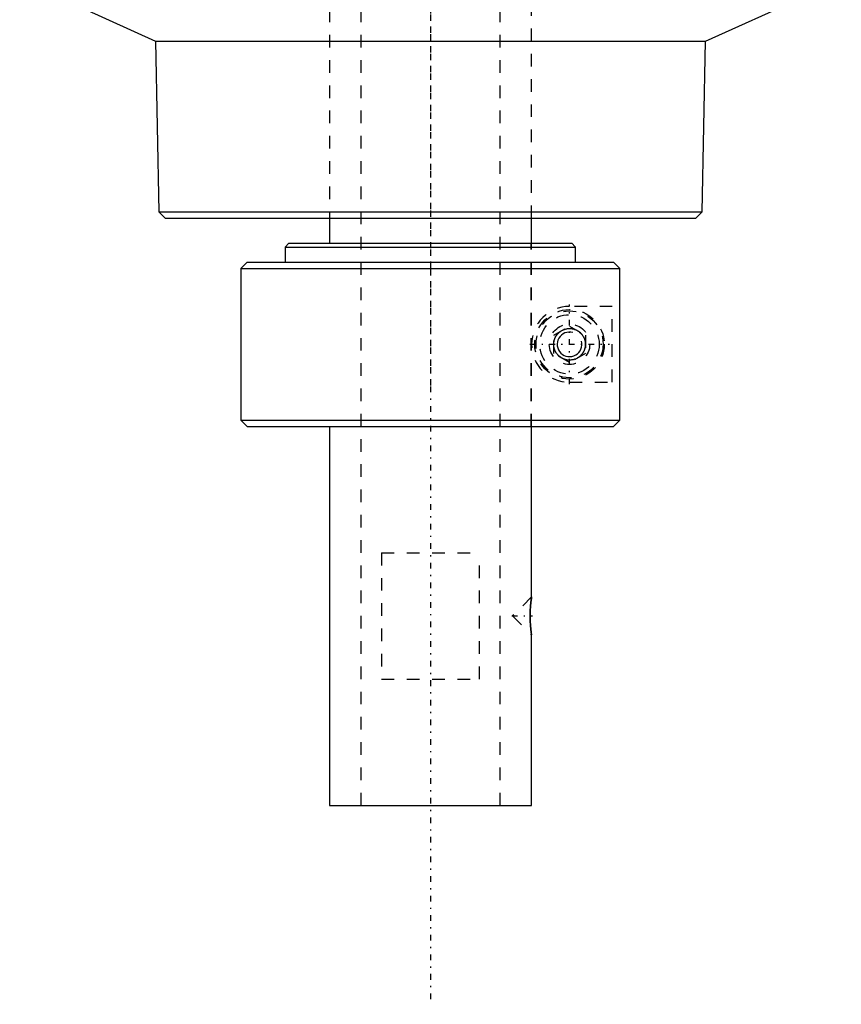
# Model space of a CAD drawing. Extents: x -88 to 88, y -489 to 213.
# Tile 1 of 5: x -32 to 32, y -489 to -411. Entities that reach past the tile are written whole.
import ezdxf

# ---------------------------------------------------------------- set-up
doc = ezdxf.new("R2010")
doc.units = 0
doc.linetypes.add('CENTER', pattern=[1.5, 0.45, -0.5, 0.05, -0.5])
doc.linetypes.add('DASHED', pattern=[2, 1, -1])
for name, color, linetype in [('AM_0', 7, 'CONTINUOUS'), ('AM_10', 7, 'CONTINUOUS'), ('AM_3', 7, 'DASHED'), ('AM_7', 7, 'CENTER')]:
    doc.layers.add(name, color=color, linetype=linetype)

msp = doc.modelspace()

# ---------------------------------------------------------------- linework, layer by layer
at = {"layer": 'AM_0', "color": 7, "linetype": 'CONTINUOUS'}
for p, q in [((-32.5, -407.614), (-21.75, -412.5)), ((21.75, -412.5), (32.5, -407.614)), ((-21.75, -412.5), (-21.5, -426)), ((-21.75, -412.5), (21.75, -412.5)), ((21.5, -426), (21.75, -412.5)), ((-21.5, -426), (-21, -426.5)), ((-21.5, -426), (21.5, -426)), ((21, -426.5), (21.5, -426)), ((-21, -426.5), (21, -426.5)), ((-8, -426.5), (-8, -428.5)), ((8, -428.5), (8, -426.5)), ((-11.2, -428.5), (-11.5, -428.8)), ((-11.2, -428.5), (11.175, -428.5)), ((11.476, -428.8), (11.175, -428.5)), ((-11.5, -428.8), (-11.5, -430)), ((-11.5, -428.8), (11.476, -428.8)), ((11.476, -430), (11.476, -428.8)), ((-14.5, -430), (-15, -430.5)), ((-14.5, -430), (14.481, -430)), ((14.981, -430.5), (14.481, -430)), ((-15, -430.5), (-15, -442.5)), ((-15, -430.5), (14.981, -430.5)), ((14.981, -442.5), (14.981, -430.5)), ((-15, -442.5), (-14.5, -443)), ((-15, -442.5), (14.981, -442.5)), ((14.481, -443), (14.981, -442.5)), ((-14.5, -443), (14.481, -443)), ((-8, -443), (-8, -473)), ((8, -456.5), (8, -443)), ((7.981, -456.622), (7.961, -456.77)), ((7.995, -456.53), (7.989, -456.569)), ((8, -456.5), (7.999, -456.507)), ((7.961, -459.228), (7.974, -459.329)), ((7.991, -459.441), (7.995, -459.468)), ((8, -473), (8, -459.5)), ((-8, -473), (8, -473))]:
    msp.add_line(p, q, dxfattribs=at)
for points in [[(12.25, -436.5, 0), (12.25, -436.507, 0), (12.25, -436.522, 0), (12.249, -436.536, 0), (12.249, -436.544, 0), (12.249, -436.551, 0), (12.248, -436.566, 0), (12.247, -436.58, 0), (12.246, -436.595, 0), (12.245, -436.609, 0), (12.244, -436.624, 0), (12.243, -436.631, 0), (12.242, -436.638, 0), (12.241, -436.652, 0), (12.239, -436.667, 0), (12.237, -436.681, 0), (12.235, -436.695, 0), (12.232, -436.709, 0), (12.231, -436.716, 0), (12.23, -436.723, 0), (12.227, -436.737, 0), (12.224, -436.751, 0), (12.223, -436.758, 0), (12.222, -436.765, 0), (12.218, -436.779, 0), (12.215, -436.793, 0), (12.213, -436.8, 0), (12.212, -436.807, 0), (12.208, -436.82, 0), (12.205, -436.834, 0), (12.201, -436.847, 0), (12.197, -436.861, 0), (12.193, -436.874, 0), (12.191, -436.881, 0), (12.188, -436.887, 0), (12.184, -436.9, 0), (12.18, -436.913, 0), (12.175, -436.926, 0), (12.17, -436.939, 0), (12.165, -436.952, 0), (12.163, -436.958, 0), (12.161, -436.964, 0), (12.155, -436.977, 0), (12.15, -436.989, 0), (12.145, -437.002, 0), (12.139, -437.014, 0), (12.134, -437.026, 0), (12.131, -437.032, 0), (12.128, -437.038, 0), (12.123, -437.05, 0), (12.117, -437.061, 0), (12.111, -437.073, 0), (12.105, -437.085, 0), (12.099, -437.096, 0), (12.096, -437.102, 0), (12.093, -437.107, 0), (12.086, -437.118, 0), (12.08, -437.129, 0), (12.057, -437.167, 0), (12.037, -437.198, 0), (12.017, -437.227, 0), (11.974, -437.283, 0), (11.931, -437.334, 0), (11.885, -437.382, 0), (11.838, -437.428, 0), (11.788, -437.47, 0), (11.762, -437.491, 0), (11.736, -437.51, 0), (11.683, -437.547, 0), (11.628, -437.581, 0), (11.6, -437.596, 0), (11.572, -437.611, 0), (11.515, -437.639, 0), (11.456, -437.664, 0), (11.427, -437.675, 0), (11.397, -437.685, 0), (11.337, -437.704, 0), (11.276, -437.719, 0), (11.216, -437.731, 0), (11.155, -437.74, 0), (11.094, -437.746, 0), (11.064, -437.748, 0), (11.034, -437.75, 0), (10.974, -437.75, 0), (10.913, -437.747, 0), (10.85, -437.741, 0), (10.787, -437.732, 0), (10.723, -437.719, 0), (10.691, -437.711, 0), (10.659, -437.702, 0), (10.594, -437.682, 0), (10.53, -437.658, 0), (10.466, -437.63, 0), (10.403, -437.598, 0), (10.341, -437.562, 0), (10.311, -437.543, 0), (10.281, -437.523, 0), (10.223, -437.479, 0), (10.166, -437.431, 0), (10.113, -437.38, 0), (10.061, -437.326, 0), (10.012, -437.266, 0), (9.988, -437.234, 0), (9.985, -437.229, 0), (9.977, -437.218, 0), (9.969, -437.207, 0), (9.965, -437.201, 0), (9.961, -437.195, 0), (9.954, -437.184, 0), (9.946, -437.172, 0), (9.939, -437.161, 0), (9.932, -437.149, 0), (9.924, -437.137, 0), (9.921, -437.131, 0), (9.917, -437.125, 0), (9.91, -437.113, 0), (9.904, -437.1, 0), (9.897, -437.088, 0), (9.89, -437.075, 0), (9.884, -437.062, 0), (9.88, -437.056, 0), (9.877, -437.049, 0), (9.871, -437.037, 0), (9.865, -437.023, 0), (9.859, -437.01, 0), (9.853, -436.997, 0), (9.847, -436.984, 0), (9.845, -436.977, 0), (9.842, -436.97, 0), (9.836, -436.956, 0), (9.831, -436.943, 0), (9.826, -436.929, 0), (9.821, -436.915, 0), (9.816, -436.901, 0), (9.814, -436.894, 0), (9.811, -436.887, 0), (9.807, -436.873, 0), (9.803, -436.859, 0), (9.798, -436.845, 0), (9.794, -436.83, 0), (9.791, -436.816, 0), (9.789, -436.809, 0), (9.787, -436.801, 0), (9.783, -436.787, 0), (9.78, -436.772, 0), (9.778, -436.765, 0), (9.777, -436.758, 0), (9.774, -436.743, 0), (9.771, -436.728, 0), (9.77, -436.721, 0), (9.768, -436.714, 0), (9.766, -436.699, 0), (9.764, -436.684, 0), (9.762, -436.67, 0), (9.76, -436.655, 0), (9.758, -436.64, 0), (9.757, -436.633, 0), (9.756, -436.625, 0), (9.755, -436.61, 0), (9.754, -436.596, 0), (9.753, -436.581, 0), (9.752, -436.566, 0), (9.751, -436.551, 0), (9.751, -436.544, 0), (9.751, -436.537, 0), (9.75, -436.522, 0), (9.75, -436.507, 0), (9.75, -436.5, 0), (9.75, -436.493, 0), (9.75, -436.478, 0), (9.751, -436.463, 0), (9.751, -436.456, 0), (9.751, -436.449, 0), (9.752, -436.434, 0), (9.753, -436.419, 0), (9.754, -436.404, 0), (9.755, -436.39, 0), (9.756, -436.375, 0), (9.757, -436.367, 0), (9.758, -436.36, 0), (9.76, -436.345, 0), (9.762, -436.33, 0), (9.764, -436.316, 0), (9.766, -436.301, 0), (9.768, -436.286, 0), (9.77, -436.279, 0), (9.771, -436.272, 0), (9.774, -436.257, 0), (9.777, -436.242, 0), (9.778, -436.235, 0), (9.78, -436.228, 0), (9.783, -436.213, 0), (9.787, -436.199, 0), (9.789, -436.191, 0), (9.791, -436.184, 0), (9.794, -436.17, 0), (9.798, -436.155, 0), (9.803, -436.141, 0), (9.807, -436.127, 0), (9.811, -436.113, 0), (9.814, -436.106, 0), (9.816, -436.099, 0), (9.821, -436.085, 0), (9.826, -436.071, 0), (9.831, -436.057, 0), (9.836, -436.044, 0), (9.842, -436.03, 0), (9.845, -436.023, 0), (9.847, -436.016, 0), (9.853, -436.003, 0), (9.859, -435.99, 0), (9.865, -435.977, 0), (9.871, -435.963, 0), (9.877, -435.951, 0), (9.88, -435.944, 0), (9.884, -435.938, 0), (9.89, -435.925, 0), (9.897, -435.912, 0), (9.904, -435.9, 0), (9.91, -435.887, 0), (9.917, -435.875, 0), (9.921, -435.869, 0), (9.924, -435.863, 0), (9.932, -435.851, 0), (9.939, -435.839, 0), (9.946, -435.828, 0), (9.954, -435.816, 0), (9.961, -435.805, 0), (9.965, -435.799, 0), (9.969, -435.793, 0), (9.977, -435.782, 0), (9.985, -435.771, 0), (9.988, -435.766, 0), (10.012, -435.734, 0), (10.061, -435.674, 0), (10.113, -435.62, 0), (10.166, -435.569, 0), (10.223, -435.521, 0), (10.281, -435.477, 0), (10.311, -435.457, 0), (10.341, -435.438, 0), (10.403, -435.402, 0), (10.466, -435.37, 0), (10.53, -435.342, 0), (10.594, -435.318, 0), (10.659, -435.298, 0), (10.691, -435.289, 0), (10.723, -435.281, 0), (10.787, -435.268, 0), (10.85, -435.259, 0), (10.913, -435.253, 0), (10.974, -435.25, 0), (11.034, -435.25, 0), (11.064, -435.252, 0), (11.094, -435.254, 0), (11.155, -435.26, 0), (11.216, -435.269, 0), (11.276, -435.281, 0), (11.337, -435.296, 0), (11.397, -435.315, 0), (11.427, -435.325, 0), (11.456, -435.336, 0), (11.515, -435.361, 0), (11.572, -435.389, 0), (11.6, -435.404, 0), (11.628, -435.419, 0), (11.683, -435.453, 0), (11.736, -435.49, 0), (11.762, -435.509, 0), (11.788, -435.53, 0), (11.838, -435.572, 0), (11.885, -435.618, 0), (11.931, -435.666, 0), (11.974, -435.717, 0), (12.017, -435.773, 0), (12.037, -435.802, 0), (12.057, -435.833, 0), (12.08, -435.871, 0), (12.086, -435.882, 0), (12.093, -435.893, 0), (12.096, -435.898, 0), (12.099, -435.904, 0), (12.105, -435.915, 0), (12.111, -435.927, 0), (12.117, -435.939, 0), (12.123, -435.95, 0), (12.128, -435.962, 0), (12.131, -435.968, 0), (12.134, -435.974, 0), (12.139, -435.986, 0), (12.145, -435.998, 0), (12.15, -436.011, 0), (12.155, -436.023, 0), (12.161, -436.036, 0), (12.163, -436.042, 0), (12.165, -436.048, 0), (12.17, -436.061, 0), (12.175, -436.074, 0), (12.18, -436.087, 0), (12.184, -436.1, 0), (12.188, -436.113, 0), (12.191, -436.119, 0), (12.193, -436.126, 0), (12.197, -436.139, 0), (12.201, -436.153, 0), (12.205, -436.166, 0), (12.208, -436.18, 0), (12.212, -436.193, 0), (12.213, -436.2, 0), (12.215, -436.207, 0), (12.218, -436.221, 0), (12.222, -436.235, 0), (12.223, -436.242, 0), (12.224, -436.249, 0), (12.227, -436.263, 0), (12.23, -436.277, 0), (12.231, -436.284, 0), (12.232, -436.291, 0), (12.235, -436.305, 0), (12.237, -436.319, 0), (12.239, -436.333, 0), (12.241, -436.348, 0), (12.242, -436.362, 0), (12.243, -436.369, 0), (12.244, -436.376, 0), (12.245, -436.391, 0), (12.246, -436.405, 0), (12.247, -436.42, 0), (12.248, -436.434, 0), (12.249, -436.449, 0), (12.249, -436.456, 0), (12.249, -436.464, 0), (12.25, -436.478, 0), (12.25, -436.493, 0), (12.25, -436.5, 0)], [(8, -459.5, 0), (8, -459.5, 0), (8, -459.499, 0), (7.999, -459.496, 0), (7.999, -459.494, 0), (7.999, -459.492, 0), (7.998, -459.487, 0), (7.997, -459.48, 0), (7.996, -459.472, 0), (7.994, -459.462, 0), (7.992, -459.452, 0), (7.992, -459.446, 0), (7.991, -459.439, 0), (7.989, -459.426, 0), (7.986, -459.411, 0), (7.984, -459.395, 0), (7.981, -459.378, 0), (7.979, -459.359, 0), (7.977, -459.349, 0), (7.976, -459.339, 0), (7.973, -459.318, 0), (7.97, -459.296, 0), (7.968, -459.285, 0), (7.967, -459.273, 0), (7.964, -459.249, 0), (7.96, -459.224, 0), (7.959, -459.211, 0), (7.957, -459.197, 0), (7.953, -459.171, 0), (7.95, -459.143, 0), (7.947, -459.114, 0), (7.943, -459.085, 0), (7.94, -459.056, 0), (7.938, -459.041, 0), (7.937, -459.026, 0), (7.933, -458.995, 0), (7.93, -458.963, 0), (7.927, -458.93, 0), (7.923, -458.896, 0), (7.92, -458.861, 0), (7.918, -458.843, 0), (7.917, -458.826, 0), (7.914, -458.789, 0), (7.911, -458.752, 0), (7.908, -458.714, 0), (7.905, -458.676, 0), (7.902, -458.637, 0), (7.901, -458.617, 0), (7.899, -458.597, 0), (7.897, -458.557, 0), (7.894, -458.517, 0), (7.892, -458.476, 0), (7.89, -458.435, 0), (7.888, -458.393, 0), (7.888, -458.373, 0), (7.887, -458.352, 0), (7.885, -458.31, 0), (7.884, -458.268, 0), (7.883, -458.226, 0), (7.882, -458.185, 0), (7.881, -458.143, 0), (7.881, -458.123, 0), (7.881, -458.102, 0), (7.88, -458.061, 0), (7.88, -458.02, 0), (7.88, -458, 0), (7.88, -457.98, 0), (7.88, -457.939, 0), (7.881, -457.898, 0), (7.881, -457.877, 0), (7.881, -457.857, 0), (7.882, -457.815, 0), (7.883, -457.774, 0), (7.884, -457.732, 0), (7.885, -457.69, 0), (7.887, -457.648, 0), (7.888, -457.627, 0), (7.888, -457.607, 0), (7.89, -457.565, 0), (7.892, -457.524, 0), (7.894, -457.483, 0), (7.897, -457.443, 0), (7.899, -457.403, 0), (7.901, -457.383, 0), (7.902, -457.363, 0), (7.905, -457.324, 0), (7.908, -457.286, 0), (7.911, -457.248, 0), (7.914, -457.211, 0), (7.917, -457.174, 0), (7.918, -457.157, 0), (7.92, -457.139, 0), (7.923, -457.104, 0), (7.927, -457.07, 0), (7.93, -457.037, 0), (7.933, -457.005, 0), (7.937, -456.974, 0), (7.938, -456.959, 0), (7.94, -456.944, 0), (7.943, -456.915, 0), (7.947, -456.886, 0), (7.95, -456.857, 0), (7.953, -456.829, 0), (7.957, -456.803, 0), (7.959, -456.789, 0), (7.96, -456.776, 0), (7.964, -456.751, 0), (7.967, -456.727, 0), (7.968, -456.715, 0), (7.97, -456.704, 0), (7.973, -456.682, 0), (7.976, -456.661, 0), (7.977, -456.651, 0), (7.979, -456.641, 0), (7.981, -456.622, 0), (7.984, -456.605, 0), (7.986, -456.589, 0), (7.989, -456.574, 0), (7.991, -456.561, 0), (7.992, -456.554, 0), (7.992, -456.548, 0), (7.994, -456.538, 0), (7.996, -456.528, 0), (7.997, -456.52, 0), (7.998, -456.513, 0), (7.999, -456.508, 0), (7.999, -456.506, 0), (7.999, -456.504, 0), (8, -456.501, 0), (8, -456.5, 0), (8, -456.5, 0)]]:
    msp.add_polyline3d(points, dxfattribs=at)
at = {"layer": 'AM_10', "color": 7, "linetype": 'CONTINUOUS'}
msp.add_arc((11, -436.5), 0.974, 75, 15, dxfattribs=at)
at = {"layer": 'AM_3', "color": 6, "linetype": 'DASHED'}
for p, q in [((-8, -158), (-8, -426.5)), ((-5.5, -158), (-5.5, -473)), ((5.5, -473), (5.5, -158)), ((8, -426.5), (8, -158)), ((7.965, -443), (7.965, -428.5)), ((8, -443), (8, -428.5)), ((11.324, -428.649), (11.476, -428.8)), ((14.385, -433.5), (11, -433.5)), ((14.385, -439.5), (14.385, -433.5)), ((9.75, -435.778), (11, -435.057)), ((11, -435.057), (12.25, -435.778)), ((9.75, -437.222), (9.75, -435.778)), ((12.25, -435.778), (12.25, -437.222)), ((11, -437.943), (9.75, -437.222)), ((12.25, -437.222), (11, -437.943)), ((11, -439.5), (14.385, -439.5)), ((-3.873, -453), (3.873, -453)), ((-3.873, -453), (-3.873, -463)), ((3.873, -463), (3.873, -453)), ((8, -456.5), (6.5, -458)), ((7.989, -456.569), (7.981, -456.622)), ((7.999, -456.507), (7.995, -456.53)), ((6.5, -458), (8, -459.5)), ((7.974, -459.329), (7.991, -459.441)), ((7.995, -459.468), (8, -459.5)), ((-3.873, -463), (3.873, -463))]:
    msp.add_line(p, q, dxfattribs=at)
msp.add_polyline3d([(7.961, -456.77, 0), (7.96, -456.778, 0), (7.958, -456.794, 0), (7.956, -456.811, 0), (7.955, -456.819, 0), (7.954, -456.828, 0), (7.952, -456.845, 0), (7.949, -456.862, 0), (7.947, -456.88, 0), (7.945, -456.898, 0), (7.943, -456.916, 0), (7.942, -456.926, 0), (7.941, -456.935, 0), (7.939, -456.953, 0), (7.937, -456.972, 0), (7.935, -456.991, 0), (7.933, -457.011, 0), (7.93, -457.031, 0), (7.929, -457.041, 0), (7.928, -457.051, 0), (7.926, -457.072, 0), (7.924, -457.093, 0), (7.923, -457.104, 0), (7.922, -457.114, 0), (7.92, -457.136, 0), (7.918, -457.158, 0), (7.917, -457.169, 0), (7.916, -457.181, 0), (7.914, -457.203, 0), (7.912, -457.226, 0), (7.91, -457.25, 0), (7.908, -457.273, 0), (7.907, -457.297, 0), (7.906, -457.309, 0), (7.905, -457.321, 0), (7.903, -457.345, 0), (7.901, -457.37, 0), (7.9, -457.395, 0), (7.898, -457.419, 0), (7.897, -457.445, 0), (7.896, -457.457, 0), (7.895, -457.47, 0), (7.894, -457.495, 0), (7.892, -457.521, 0), (7.891, -457.546, 0), (7.89, -457.572, 0), (7.889, -457.598, 0), (7.888, -457.611, 0), (7.888, -457.624, 0), (7.887, -457.65, 0), (7.886, -457.676, 0), (7.885, -457.702, 0), (7.884, -457.728, 0), (7.883, -457.754, 0), (7.883, -457.767, 0), (7.883, -457.78, 0), (7.882, -457.806, 0), (7.882, -457.832, 0), (7.881, -457.858, 0), (7.881, -457.884, 0), (7.881, -457.91, 0), (7.88, -457.922, 0), (7.88, -457.935, 0), (7.88, -457.961, 0), (7.88, -457.986, 0), (7.88, -457.999, 0), (7.88, -458.011, 0), (7.88, -458.036, 0), (7.88, -458.062, 0), (7.88, -458.075, 0), (7.88, -458.088, 0), (7.881, -458.113, 0), (7.881, -458.139, 0), (7.882, -458.165, 0), (7.882, -458.191, 0), (7.883, -458.217, 0), (7.883, -458.23, 0), (7.883, -458.243, 0), (7.884, -458.269, 0), (7.885, -458.295, 0), (7.886, -458.322, 0), (7.887, -458.348, 0), (7.888, -458.374, 0), (7.888, -458.387, 0), (7.889, -458.4, 0), (7.89, -458.425, 0), (7.891, -458.451, 0), (7.892, -458.477, 0), (7.894, -458.503, 0), (7.895, -458.528, 0), (7.896, -458.541, 0), (7.897, -458.553, 0), (7.898, -458.578, 0), (7.9, -458.603, 0), (7.901, -458.628, 0), (7.903, -458.653, 0), (7.905, -458.677, 0), (7.906, -458.689, 0), (7.907, -458.701, 0), (7.908, -458.725, 0), (7.91, -458.748, 0), (7.912, -458.772, 0), (7.914, -458.795, 0), (7.916, -458.817, 0), (7.917, -458.829, 0), (7.918, -458.84, 0), (7.92, -458.862, 0), (7.922, -458.884, 0), (7.923, -458.894, 0), (7.924, -458.905, 0), (7.926, -458.926, 0), (7.928, -458.947, 0), (7.929, -458.957, 0), (7.93, -458.967, 0), (7.932, -458.987, 0), (7.934, -459.006, 0), (7.937, -459.026, 0), (7.939, -459.044, 0), (7.941, -459.063, 0), (7.942, -459.073, 0), (7.943, -459.082, 0), (7.945, -459.1, 0), (7.947, -459.118, 0), (7.949, -459.136, 0), (7.951, -459.153, 0), (7.953, -459.171, 0), (7.955, -459.179, 0), (7.956, -459.188, 0), (7.958, -459.204, 0), (7.96, -459.22, 0), (7.961, -459.228, 0)], dxfattribs=at)
for radius in [2.75, 2.65, 2.35, 1.6, 1.25]:
    msp.add_circle((11, -436.5), radius, dxfattribs=at)
msp.add_arc((11, -436.5), 3, 90, 270, dxfattribs=at)
at = {"layer": 'AM_7', "color": 4, "linetype": 'CENTER'}
for p, q in [((0, -137.05), (0, -439.925)), ((0, -142.25), (0, -488.75)), ((11, -439.65), (11, -433.35)), ((7.85, -436.5), (14.15, -436.5)), ((6.425, -458), (8.075, -458))]:
    msp.add_line(p, q, dxfattribs=at)

doc.saveas('drawing.dxf')
